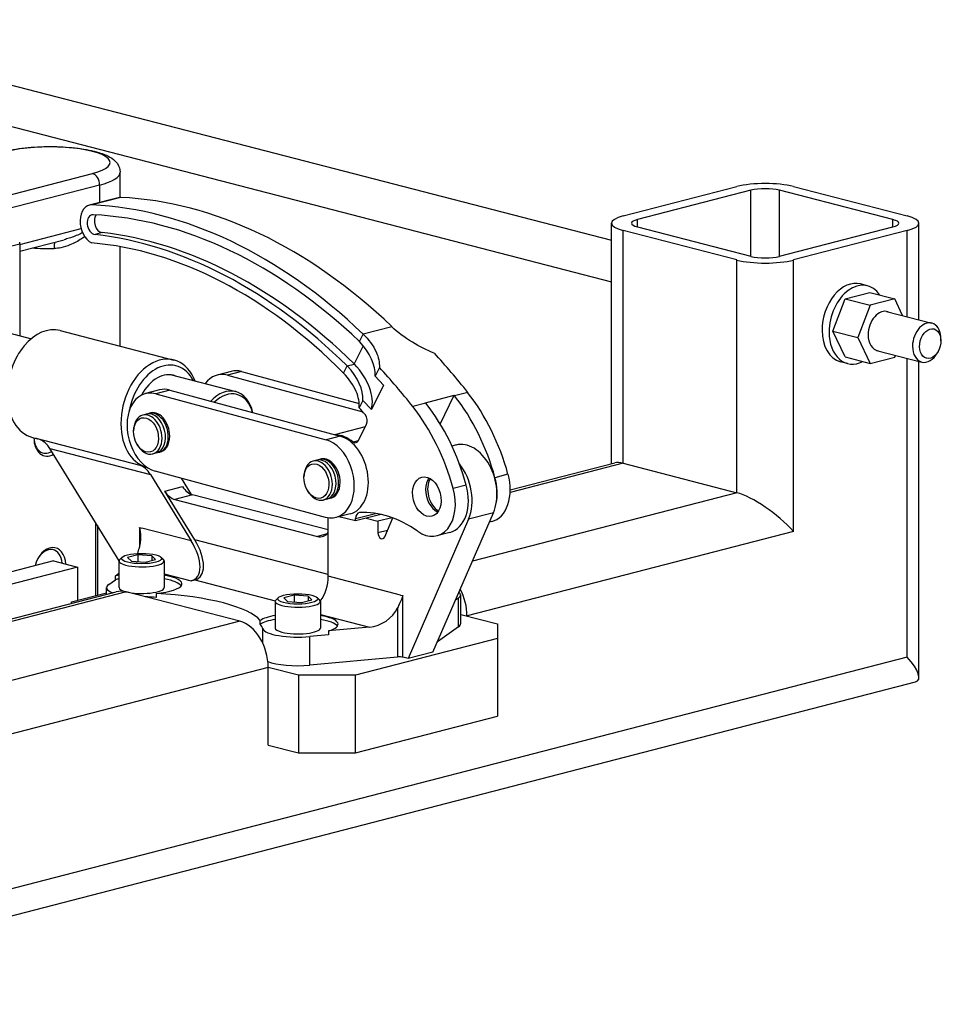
# Model space of a CAD drawing. Header units: inches. Extents: x 0 to 248, y 0 to 191.
# Tile 41 of 41: x 214 to 226, y 165 to 177. Entities that reach past the tile are written whole.
import ezdxf

# ---------------------------------------------------------------- set-up
doc = ezdxf.new("R2010")
doc.units = ezdxf.units.IN
doc.header["$MEASUREMENT"] = 0
doc.layers.add('PV-73B', color=7, linetype='Continuous')

# ---------------------------------------------------------------- blocks, each defined once
blk = doc.blocks.new('*U19')
at = {"layer": 'PV-73B'}
for p, q in [((51.308, 54.083), (61.923, 51.336)), ((51.308, 53.567), (61.923, 50.82)), ((53.375, 51.628), (55.462, 52.168)), ((55.807, 51.869), (55.807, 52.184)), ((55.55, 52.024), (53.697, 51.544)), ((55.55, 52.024), (55.55, 51.806)), ((62.069, 51.64), (63.483, 52.006)), ((64.19, 52.006), (65.605, 51.64)), ((55.78, 51.865), (55.422, 51.773)), ((55.816, 51.869), (55.458, 51.776)), ((63.66, 51.96), (62.246, 51.594)), ((63.66, 51.137), (63.66, 51.96)), ((65.428, 51.594), (64.014, 51.96)), ((64.014, 51.137), (64.014, 51.96)), ((61.923, 48.555), (61.923, 51.548)), ((62.246, 51.503), (62.246, 51.594)), ((62.246, 51.503), (63.66, 51.137)), ((64.014, 51.137), (65.428, 51.503)), ((65.428, 51.503), (65.428, 51.594)), ((65.751, 50.345), (65.751, 51.548)), ((54.556, 51.284), (55.321, 51.482)), ((55.583, 51.431), (55.494, 51.408)), ((63.483, 51.091), (62.069, 51.457)), ((62.069, 48.559), (62.069, 51.457)), ((65.605, 51.457), (64.19, 51.091)), ((65.605, 50.383), (65.605, 51.457)), ((50.358, 50.205), (54.556, 51.292)), ((54.556, 51.201), (55.108, 51.343)), ((54.556, 51.292), (54.556, 51.313)), ((54.556, 51.292), (54.556, 50.148)), ((55.807, 50.018), (55.807, 51.256)), ((63.483, 48.193), (63.483, 51.091)), ((64.19, 47.71), (64.19, 51.091)), ((65.111, 50.769), (65.023, 50.792)), ((52.604, 50.653), (54.701, 50.111)), ((64.834, 50.607), (65.14, 50.687)), ((65.14, 50.687), (65.449, 50.607)), ((64.68, 50.206), (64.834, 50.607)), ((64.834, 50.607), (65.143, 50.527)), ((65.143, 50.527), (64.99, 50.125)), ((65.449, 50.607), (65.143, 50.527)), ((65.548, 50.398), (65.449, 50.607)), ((65.348, 50.449), (65.91, 50.304)), ((55.06, 50.211), (56.474, 49.845)), ((58.785, 50.076), (58.831, 50.168)), ((59.189, 50.26), (58.831, 50.168)), ((64.834, 49.883), (64.68, 50.206)), ((64.68, 50.206), (64.99, 50.125)), ((64.99, 50.125), (65.143, 49.803)), ((66.024, 50.085), (66.024, 50.108)), ((58.722, 49.795), (58.834, 50.019)), ((65.223, 49.965), (65.785, 49.82)), ((65.449, 49.882), (65.458, 49.905)), ((65.991, 49.956), (65.98, 49.936)), ((58.634, 49.772), (58.722, 49.795)), ((64.861, 49.801), (64.772, 49.824)), ((64.834, 49.883), (65.143, 49.803)), ((65.143, 49.803), (65.449, 49.882)), ((65.605, 46.144), (65.605, 49.867)), ((65.751, 45.894), (65.751, 49.829)), ((56.446, 49.659), (57.245, 49.452)), ((57.19, 49.704), (57.013, 49.658)), ((57.319, 49.702), (57.142, 49.656)), ((57.142, 49.656), (58.827, 49.2)), ((57.319, 49.702), (58.783, 49.305)), ((58.588, 49.681), (58.634, 49.772)), ((59.034, 49.753), (58.981, 49.646)), ((58.981, 49.646), (59.085, 49.532)), ((56.298, 49.473), (56.121, 49.427)), ((56.426, 49.471), (56.249, 49.425)), ((56.249, 49.425), (58.371, 48.851)), ((56.426, 49.471), (58.547, 48.896)), ((59.085, 49.532), (58.934, 49.229)), ((60.133, 49.442), (59.97, 49.4)), ((58.829, 49.342), (58.783, 49.251)), ((58.934, 49.229), (58.829, 49.342)), ((59.613, 49.307), (59.45, 49.265)), ((59.607, 49.314), (59.965, 49.407)), ((59.792, 49.047), (59.965, 49.407)), ((56.133, 49.172), (56.088, 49.16)), ((56.198, 49.189), (56.166, 49.18)), ((58.774, 48.845), (58.873, 49.045)), ((55.974, 48.952), (55.974, 48.964)), ((58.858, 49.014), (58.477, 48.915)), ((54.715, 48.88), (54.783, 48.863)), ((54.757, 48.872), (56.052, 48.536)), ((56.013, 48.802), (56.019, 48.792)), ((58.547, 48.896), (58.371, 48.851)), ((58.77, 48.839), (58.707, 48.822)), ((54.933, 48.743), (56.183, 48.42)), ((55.793, 47.346), (54.933, 48.743)), ((56.258, 48.688), (56.214, 48.676)), ((56.324, 48.705), (56.291, 48.696)), ((59.988, 48.787), (59.938, 48.774)), ((58.254, 48.597), (58.21, 48.586)), ((58.32, 48.614), (58.287, 48.606)), ((62.069, 48.559), (60.662, 48.195)), ((60.663, 48.229), (61.967, 48.566)), ((62.069, 48.559), (63.483, 48.193)), ((56.099, 48.522), (56.129, 48.514)), ((58.364, 47.886), (56.243, 48.461)), ((56.183, 48.42), (56.691, 47.594)), ((56.695, 48.17), (56.571, 48.372)), ((58.095, 48.378), (58.095, 48.39)), ((60.635, 48.422), (60.473, 48.38)), ((56.362, 48.212), (56.583, 48.269)), ((56.735, 47.605), (56.362, 48.212)), ((58.134, 48.228), (58.14, 48.218)), ((60.115, 48.287), (59.952, 48.245)), ((63.483, 48.193), (60.192, 47.341)), ((56.708, 48.166), (56.487, 48.109)), ((56.487, 48.109), (58.265, 47.649)), ((58.397, 47.729), (56.708, 48.166)), ((58.379, 48.113), (58.335, 48.102)), ((58.445, 48.13), (58.413, 48.122)), ((59.701, 46.207), (60.453, 47.944)), ((60.453, 47.944), (60.144, 47.864)), ((58.397, 47.152), (58.397, 47.88)), ((58.67, 47.93), (58.493, 47.884)), ((58.736, 47.841), (58.531, 47.894)), ((58.736, 47.87), (58.987, 47.935)), ((59.053, 47.923), (58.736, 47.841)), ((58.736, 47.841), (58.736, 47.87)), ((58.868, 47.875), (59.016, 47.837)), ((59.192, 47.882), (59.016, 47.837)), ((59.016, 47.837), (59.016, 47.692)), ((59.1, 47.642), (59.202, 47.879)), ((60.144, 47.864), (59.392, 46.127)), ((60.434, 47.834), (60.402, 47.826)), ((55.505, 46.913), (55.505, 47.814)), ((55.523, 47.784), (55.523, 46.917)), ((56.047, 47.76), (56.075, 47.753)), ((56.047, 47.76), (56.047, 47.516)), ((56.691, 47.594), (56.075, 47.753)), ((59.135, 47.723), (59.016, 47.692)), ((59.913, 47.699), (59.751, 47.657)), ((64.19, 47.71), (60.125, 46.658)), ((58.397, 47.175), (56.735, 47.605)), ((58.382, 47.679), (58.265, 47.649)), ((54.976, 47.343), (52.316, 46.655)), ((54.976, 47.343), (55.274, 47.266)), ((55.792, 47.343), (55.792, 47.011)), ((55.833, 47.391), (55.803, 47.363)), ((56.027, 47.419), (55.899, 47.386)), ((55.899, 47.386), (55.946, 47.34)), ((55.946, 47.34), (56.12, 47.328)), ((56.201, 47.406), (56.027, 47.419)), ((56.027, 47.419), (56.027, 47.335)), ((56.12, 47.328), (56.248, 47.361)), ((56.201, 47.406), (56.201, 47.349)), ((56.248, 47.361), (56.201, 47.406)), ((56.315, 47.391), (56.345, 47.363)), ((56.355, 47.343), (56.355, 47.011)), ((55.274, 47.266), (52.316, 46.5)), ((55.274, 47.266), (55.274, 46.853)), ((55.664, 47.05), (55.748, 47.11)), ((55.748, 47.158), (55.792, 47.19)), ((55.748, 47.11), (55.748, 47.158)), ((56.355, 47.181), (56.691, 47.094)), ((56.735, 47.106), (56.691, 47.094)), ((56.735, 47.106), (57.738, 46.846)), ((59.298, 46.919), (58.397, 47.152)), ((52.316, 46.068), (55.757, 46.959)), ((55.637, 46.928), (55.637, 47.011)), ((55.882, 46.958), (52.316, 46.035)), ((55.2, 46.834), (55.637, 46.947)), ((57.296, 46.592), (55.882, 46.958)), ((56.254, 46.938), (56.254, 46.89)), ((57.737, 46.84), (57.737, 46.508)), ((57.777, 46.887), (57.747, 46.859)), ((57.972, 46.915), (57.844, 46.882)), ((57.844, 46.882), (57.891, 46.837)), ((57.891, 46.837), (58.065, 46.825)), ((58.146, 46.903), (57.972, 46.915)), ((57.972, 46.915), (57.972, 46.832)), ((58.065, 46.825), (58.193, 46.858)), ((58.146, 46.903), (58.146, 46.846)), ((58.193, 46.858), (58.146, 46.903)), ((58.259, 46.887), (58.289, 46.859)), ((58.299, 46.84), (58.299, 46.508)), ((59.298, 46.919), (59.326, 46.912)), ((59.326, 46.144), (59.326, 46.912)), ((60.019, 46.881), (59.981, 46.854)), ((60.019, 46.524), (60.019, 46.881)), ((60.046, 46.562), (60.046, 46.92)), ((55.2, 46.815), (55.2, 46.834)), ((59.261, 46.76), (59.261, 46.147)), ((57.296, 46.592), (52.316, 45.303)), ((57.55, 46.555), (57.55, 46.603)), ((58.299, 46.678), (58.909, 46.52)), ((60.046, 46.678), (60.504, 46.56)), ((57.584, 46.315), (57.584, 46.498)), ((58.909, 46.52), (58.4, 46.472)), ((58.4, 46.472), (58.4, 46.424)), ((60.019, 46.524), (59.758, 46.338)), ((60.504, 46.56), (60.504, 46.377)), ((58.4, 46.424), (58.167, 46.402)), ((58.167, 46.044), (58.167, 46.402)), ((60.504, 46.377), (58.736, 45.919)), ((60.504, 46.377), (60.504, 45.411)), ((65.605, 46.144), (50.755, 42.301)), ((59.261, 46.147), (58.167, 46.044)), ((59.392, 46.127), (59.326, 46.144)), ((59.701, 46.207), (59.392, 46.127)), ((57.65, 46.017), (52.17, 44.599)), ((57.65, 45.051), (57.65, 46.017)), ((58.029, 45.919), (57.65, 46.017)), ((58.029, 45.919), (58.029, 44.953)), ((58.736, 45.919), (58.029, 45.919)), ((58.736, 44.953), (58.736, 45.919)), ((50.196, 41.823), (65.707, 45.837)), ((58.736, 44.953), (60.504, 45.411)), ((57.65, 45.051), (58.029, 44.953)), ((58.029, 44.953), (58.736, 44.953))]:
    blk.add_line(p, q, dxfattribs=at)
for centre, major_axis, ratio, start_param, end_param in [((54.932, 52.305), (0.75, 0), 0.258819, 5.497787, 8.63938), ((55.462, 52.047), (-0.031, 0.121), 0.683013, 4.350171, 5.920967), ((54.932, 52.184), (0.875, 0), 0.258819, 5.497787, 6.283185), ((63.837, 51.914), (0.5, 0), 0.258819, 0.785398, 2.356194), ((55.843, 51.623), (0.063, -0.242), 0.683013, 2.933195, 3.141593), ((56.668, 44.139), (-1.971, 7.617), 0.683013, 5.450625, 6.074787), ((63.837, 51.914), (-0.25, 0), 0.258819, 3.926991, 5.497787), ((55.485, 51.531), (-0.063, 0.242), 0.683013, 6.074787, 8.868861), ((56.31, 44.046), (-1.971, 7.617), 0.683013, 5.450625, 6.074787), ((55.485, 51.531), (-0.031, 0.121), 0.683013, 6.074787, 9.1691), ((56.31, 44.046), (-1.94, 7.496), 0.683013, 5.451809, 6.074787), ((55.573, 51.554), (-0.031, 0.121), 0.683013, 0.471962, 2.885915), ((62.423, 51.548), (-0.5, 0), 0.258819, 5.497787, 7.068583), ((65.251, 51.548), (0.5, 0), 0.258819, 5.497787, 7.068583), ((62.423, 51.548), (-0.25, 0), 0.258819, 5.497787, 7.068583), ((65.251, 51.548), (0.25, 0), 0.258819, 5.497787, 7.068583), ((56.076, 43.821), (-1.94, 7.496), 0.683013, 5.434965, 6.027507), ((56.165, 43.844), (-1.94, 7.496), 0.683013, 5.434965, 6.027507), ((54.994, 51.202), (-0.002, 0.125), 0.060489, 0.476615, 1.308505), ((56.111, 44.162), (-1.823, 7.044), 0.683013, 5.418643, 6.049626), ((54.932, 51.46), (-0.875, 0), 0.258819, 1.316296, 1.63346), ((63.837, 51.182), (0.25, 0), 0.258819, 3.926991, 5.497787), ((63.837, 51.182), (-0.5, 0), 0.258819, 0.785398, 2.356194), ((64.898, 50.308), (0.125, 0.484), 0.683013, 0, 1.933014), ((64.986, 50.285), (-0.125, -0.484), 0.683013, 2.595909, 5.074607), ((65.296, 50.205), (-0.063, -0.243), 0.683013, 3.0784, 5.074607), ((65.848, 50.062), (0.063, 0.242), 0.683013, 5.074607, 8.2162), ((54.888, 49.546), (-0.172, -0.666), 0.683013, 3.141593, 5.074607), ((64.898, 50.308), (0.125, 0.484), 0.683013, 1.933014, 3.141593), ((64.986, 50.285), (-0.125, -0.484), 0.683013, 5.074607, 6.828869), ((65.296, 50.205), (-0.063, -0.243), 0.683013, 5.074607, 6.346378), ((58.167, 49.916), (0.783, -0.391), 0.574751, 0.245522, 0.987486), ((56.302, 49.18), (0.172, 0.666), 0.683013, 5.526729, 9.438158), ((56.831, 44.181), (-1.971, 7.617), 0.683013, 5.285429, 5.375409), ((65.848, 50.062), (0.063, 0.242), 0.683013, 1.933014, 4.350171), ((56.346, 49.168), (-0.157, -0.605), 0.683013, 2.498092, 4.827793), ((58.015, 49.612), (0.895, -0.447), 0.574751, 0.117713, 0.987486), ((56.346, 49.168), (0.126, 0.486), 0.683013, 6.205822, 7.518861), ((57.139, 49.174), (-0.125, 0.484), 0.683013, 5.912241, 6.805634), ((57.315, 49.22), (-0.125, 0.484), 0.683013, 5.912241, 6.283185), ((58.015, 49.612), (0.783, -0.391), 0.574751, 0.245522, 0.987486), ((56.147, 44.004), (1.971, -7.617), 0.683013, 2.143836, 2.233816), ((54.888, 49.546), (-0.172, -0.666), 0.683013, 5.074607, 6.283185), ((56.246, 48.943), (-0.125, 0.484), 0.683013, 5.912241, 9.053834), ((56.423, 48.989), (-0.125, 0.484), 0.683013, 5.912241, 6.283185), ((57.119, 48.968), (0.125, 0.484), 0.683013, 5.357894, 7.193259), ((57.141, 48.963), (-0.117, -0.454), 0.683013, 2.267659, 4.000309), ((59.236, 48.019), (-0.534, 2.063), 0.683013, 4.730822, 5.283694), ((56.31, 44.046), (-1.971, 7.617), 0.683013, 5.285429, 5.286728), ((58.716, 47.885), (-0.534, 2.063), 0.683013, 4.730822, 5.283694), ((56.668, 44.139), (1.971, -7.617), 0.683013, 2.143836, 2.145135), ((59.074, 47.977), (0.534, -2.063), 0.683013, 1.58923, 2.142101), ((56.151, 48.918), (0.063, -0.242), 0.683013, 1.208578, 4.350171), ((56.195, 48.93), (-0.063, 0.242), 0.683013, 3.141593, 6.283185), ((56.229, 48.938), (0.063, -0.242), 0.683013, 6.182493, 9.525471), ((56.246, 48.943), (0.063, -0.243), 0.683013, 1.208578, 3.230887), ((55.948, 44.12), (-1.823, 7.044), 0.683013, 5.320566, 5.337357), ((58.819, 49.104), (-0.0226, 0.0871), 0.683013, 3.806633, 5.320566), ((58.553, 47.843), (0.534, -2.063), 0.683013, 1.58923, 2.142101), ((54.932, 48.924), (0.07, 0.272), 0.683013, 1.922325, 3.732471), ((54.91, 48.93), (0.063, 0.242), 0.683013, 1.968579, 3.759286), ((54.442, 49.661), (0.668, -0.765), 0.453386, 5.622819, 5.648772), ((56.151, 48.918), (0.063, -0.242), 0.683013, 5.074607, 7.491763), ((56.246, 48.943), (0.063, -0.243), 0.683013, 6.193891, 7.491763), ((58.368, 48.369), (0.125, -0.484), 0.683013, 5.912241, 9.053834), ((58.561, 48.418), (-0.126, 0.486), 0.683013, 5.495898, 6.121163), ((58.544, 48.414), (0.125, -0.484), 0.683013, 0, 2.770648), ((58.719, 48.904), (0.0226, -0.0871), 0.683013, 5.725144, 6.948225), ((60.121, 48.271), (-0.133, 0.515), 0.683013, 3.861479, 6.283185), ((54.844, 48.72), (-0.105, 0.136), 0.500363, 4.500799, 4.864073), ((58.272, 48.344), (0.063, -0.242), 0.683013, 1.208578, 4.350171), ((58.317, 48.355), (-0.063, 0.242), 0.683013, 3.141593, 6.283185), ((58.35, 48.364), (0.063, -0.242), 0.683013, 6.182493, 9.525471), ((58.368, 48.369), (0.063, -0.243), 0.683013, 1.208578, 3.230887), ((59.812, 48.191), (0.133, -0.515), 0.683013, 0.719886, 2.163115), ((62.423, 48.168), (-0.489, 0.378), 0.277479, 5.709377, 6.071595), ((56.094, 48.397), (-0.105, 0.136), 0.500363, 4.500799, 5.634757), ((55.817, 49.305), (0.577, -0.746), 0.500363, 5.634757, 5.709377), ((58.368, 48.369), (0.063, -0.243), 0.683013, 6.193891, 7.491763), ((59.787, 48.185), (0.063, -0.243), 0.683013, 3.653636, 4.332776), ((59.812, 48.191), (0.063, -0.243), 0.683013, 3.739508, 5.68527), ((60.308, 48.32), (0.126, -0.486), 0.683013, 0, 1.60433), ((60.145, 48.278), (0.126, -0.486), 0.683013, 0.939174, 1.60433), ((56.487, 48.35), (0.063, -0.242), 0.683013, 5.135569, 5.920967), ((56.708, 48.408), (0.063, -0.242), 0.683013, 5.135569, 5.920967), ((58.272, 48.344), (0.063, -0.242), 0.683013, 5.074607, 7.491763), ((59.625, 48.143), (0.126, -0.486), 0.683013, 5.592646, 7.887516), ((59.787, 48.185), (0.063, -0.243), 0.683013, 4.332776, 5.771142), ((59.787, 48.185), (0.126, -0.486), 0.683013, 0, 1.60433), ((63.837, 47.802), (-0.489, 0.378), 0.277479, 4.138581, 5.709377), ((58.803, 47.853), (-0.0235, 0.0908), 0.683013, 6.147351, 7.491763), ((59.09, 46.072), (-0.478, 1.846), 0.683013, 5.604332, 6.147351), ((58.265, 47.89), (0.063, -0.242), 0.683013, 5.920967, 6.769029), ((55.934, 47.652), (-0.044, -0.376), 0.358512, 1.001646, 1.440983), ((56.426, 47.525), (0.315, -0.407), 0.500363, 6.071595, 7.642392), ((56.47, 47.536), (0.315, -0.407), 0.500363, 6.071595, 7.642392), ((59.061, 47.681), (0.0158, -0.061), 0.683013, 4.350171, 7.003071), ((54.932, 47.234), (0.07, 0.272), 0.683013, 5.140998, 7.847679), ((54.91, 47.24), (0.063, 0.242), 0.683013, 5.198914, 7.468775), ((56.074, 47.343), (0.281, 0), 0.258819, 2.870329, 3.926991), ((56.074, 47.343), (0.281, 0), 0.258819, 3.926991, 6.554449), ((56.074, 47.059), (-0.502, 0), 0.258819, 5.307762, 5.418574), ((56.074, 47.011), (0.502, 0), 0.258819, 2.166169, 2.276981), ((56.074, 47.059), (-0.502, 0), 0.258819, 1.938967, 4.117016), ((56.074, 47.011), (0.502, 0), 0.258819, 0.187135, 0.975423), ((58.132, 47.083), (-0.094, -0.363), 0.683013, 1.041686, 1.933014), ((56.074, 47.011), (-0.436, 0), 0.258819, 5.934119, 6.882153), ((55.882, 46.475), (-0.125, 0.484), 0.683013, 5.920967, 6.283185), ((56.074, 47.011), (-0.281, 0), 0.258819, 0, 0.785398), ((56.074, 47.011), (-0.281, 0), 0.258819, 0.785398, 3.141593), ((59.771, 46.749), (0.125, -0.484), 0.683013, 1.208578, 1.911333), ((55.89, 46.46), (1.7, 0), 0.258819, 1.354802, 1.435668), ((55.89, 46.509), (1.7, 0), 0.258819, 0.215995, 1.354802), ((58.018, 46.84), (0.281, 0), 0.258819, 2.870329, 3.926991), ((58.018, 46.84), (0.281, 0), 0.258819, 3.926991, 6.554449), ((59.609, 46.92), (0.436, 0), 0.258819, 5.934119, 6.594109), ((58.909, 46.882), (0.351, 0.19), 0.886446, 4.265338, 5.393834), ((57.296, 46.109), (-0.125, 0.484), 0.683013, 4.350171, 5.920967), ((58.018, 46.556), (-0.502, 0), 0.258819, 5.307762, 5.915014), ((58.018, 46.508), (0.502, 0), 0.258819, 2.166169, 2.773422), ((58.018, 46.556), (-0.502, 0), 0.258819, 2.435408, 4.117016), ((58.018, 46.508), (0.502, 0), 0.258819, 0.187135, 0.975423), ((55.89, 46.46), (1.7, 0), 0.258819, 0.086165, 0.215995), ((58.018, 46.508), (-0.436, 0), 0.258819, 0.086165, 1.919862), ((58.018, 46.508), (-0.281, 0), 0.258819, 0, 0.785398), ((58.018, 46.508), (-0.281, 0), 0.258819, 0.785398, 3.141593), ((59.609, 46.562), (0.436, 0), 0.258819, 5.934119, 6.283185), ((59.282, 46.132), (0.0625, 0), 0.258819, 0.785398, 1.919862), ((65.251, 46.236), (0.489, -0.378), 0.277479, 6.071595, 7.280173), ((58.018, 46.151), (-0.436, 0), 0.258819, 0.546761, 1.919862)]:
    blk.add_ellipse(centre, major_axis=major_axis, ratio=ratio, start_param=start_param, end_param=end_param, dxfattribs=at)
for centre, major_axis, ratio in [((65.892, 50.05), (-0.047, -0.182), 0.683013), ((56.129, 48.912), (-0.055, 0.212), 0.683013), ((58.25, 48.338), (-0.055, 0.212), 0.683013), ((59.625, 48.143), (0.063, -0.243), 0.683013), ((56.074, 47.373), (0.25, 0), 0.258819), ((58.018, 46.87), (0.25, 0), 0.258819)]:
    blk.add_ellipse(centre, major_axis=major_axis, ratio=ratio, dxfattribs=at)
for points, knots in [([(54.37, 52.443), (54.371, 52.443), (54.373, 52.443), (54.458, 52.465), (54.555, 52.481), (54.763, 52.501), (54.871, 52.505), (55.084, 52.501), (55.187, 52.494), (55.38, 52.469), (55.466, 52.452), (55.6, 52.411), (55.645, 52.392), (55.707, 52.356), (55.744, 52.33), (55.796, 52.257), (55.806, 52.221), (55.807, 52.185), (55.807, 52.185), (55.807, 52.184)], [0.215996, 0.215996, 0.215996, 0.215996, 0.219976, 0.219976, 0.468657, 0.468657, 0.702735, 0.702735, 0.929432, 0.929432, 1.154802, 1.154802, 1.332794, 1.332794, 1.482773, 1.482773, 1.611555, 1.611555, 1.613303, 1.613303, 1.613303, 1.613303]), ([(55.367, 51.382), (55.354, 51.372), (55.34, 51.363), (55.327, 51.355), (55.281, 51.325), (55.233, 51.299), (55.182, 51.278), (55.146, 51.263), (55.109, 51.251), (55.07, 51.243), (55.042, 51.238), (55.014, 51.234), (54.987, 51.234)], [0.2922164, 0.2922164, 0.2922164, 0.2922164, 0.3483392, 0.3483392, 0.3483392, 0.5366607, 0.5366607, 0.5366607, 0.6711761, 0.6711761, 0.6711761, 0.7672585, 0.7672585, 0.7672585, 0.7672585]), ([(55.34, 51.429), (55.331, 51.425), (55.322, 51.421), (55.312, 51.416), (55.267, 51.396), (55.22, 51.378), (55.172, 51.362), (55.151, 51.355), (55.13, 51.349), (55.108, 51.343)], [0.3097157, 0.3097157, 0.3097157, 0.3097157, 0.3483392, 0.3483392, 0.3483392, 0.5366607, 0.5366607, 0.5366607, 0.6201313, 0.6201313, 0.6201313, 0.6201313]), ([(58.831, 50.168), (58.901, 50.102), (58.958, 50.025), (59.024, 49.881), (59.037, 49.813), (59.034, 49.753)], [3.966466, 3.966466, 3.966466, 3.966466, 4.2962457, 4.2962457, 4.5885322, 4.5885322, 4.5885322, 4.5885322]), ([(59.717, 49.93), (59.626, 49.966), (59.532, 50.012), (59.347, 50.126), (59.258, 50.194), (59.189, 50.26)], [0.6969787, 0.6969787, 0.6969787, 0.6969787, 0.9892652, 0.9892652, 1.3190449, 1.3190449, 1.3190449, 1.3190449]), ([(58.783, 49.251), (58.787, 49.313), (58.775, 49.383), (58.712, 49.532), (58.656, 49.612), (58.588, 49.681)], [0.6971984, 0.6971984, 0.6971984, 0.6971984, 0.989331, 0.989331, 1.3189328, 1.3189328, 1.3189328, 1.3189328]), ([(54.896, 48.793), (54.892, 48.796), (54.889, 48.8), (54.869, 48.818), (54.851, 48.831), (54.808, 48.854), (54.783, 48.864), (54.757, 48.871), (54.757, 48.872), (54.757, 48.872)], [0, 0, 0, 0, 0.0146882, 0.0146882, 0.0812182, 0.0812182, 0.1616828, 0.1616828, 0.1625794, 0.1625794, 0.1625794, 0.1625794]), ([(56.062, 47.588), (56.065, 47.607), (56.066, 47.627), (56.064, 47.686), (56.057, 47.725), (56.047, 47.76)], [0.5136227, 0.5136227, 0.5136227, 0.5136227, 0.5705441, 0.5705441, 0.6807584, 0.6807584, 0.6807584, 0.6807584]), ([(59.326, 46.912), (59.317, 46.881), (59.302, 46.848), (59.278, 46.796), (59.269, 46.778), (59.261, 46.76)], [0, 0, 0, 0, 0.1102142, 0.1102142, 0.1671356, 0.1671356, 0.1671356, 0.1671356])]:
    blk.add_open_spline(points, degree=3, knots=knots, dxfattribs=at)

msp = doc.modelspace()

# ---------------------------------------------------------------- block references
at = {"layer": 'PV-73B'}
msp.add_blockref('*U19', (159.6, 123.015), dxfattribs=at)

doc.saveas('drawing.dxf')
